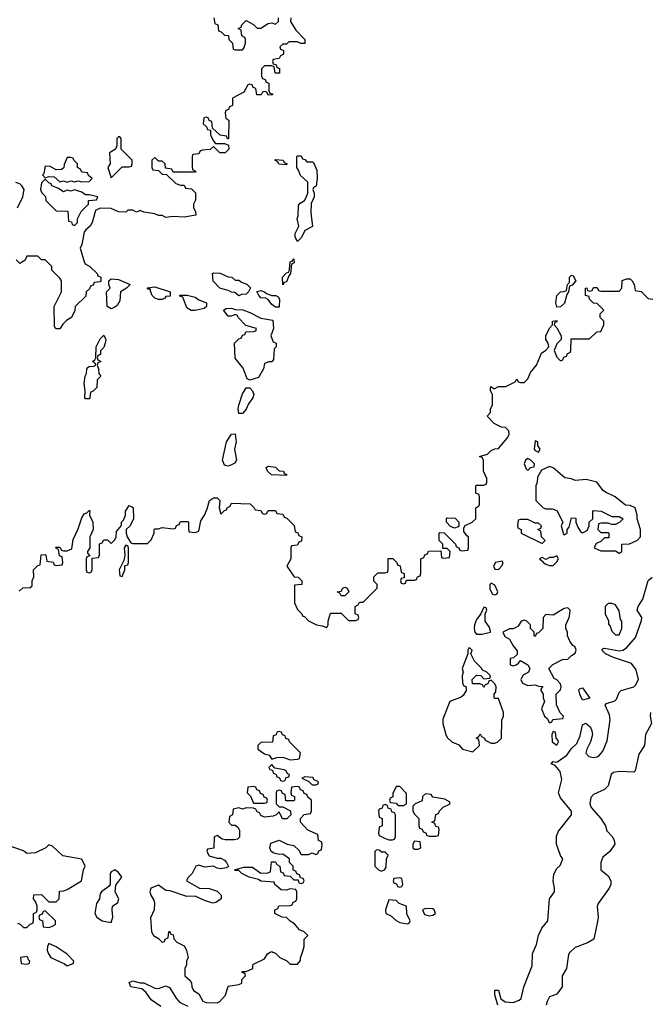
# Model space of a CAD drawing. Header units: inches. Extents: x 2722057 to 2913084, y 892730 to 1030005.
# Tile 193 of 231: x 2841710 to 2845161, y 949714 to 955099. Entities that reach past the tile are written whole.
import ezdxf

# ---------------------------------------------------------------- set-up
doc = ezdxf.new("R2010")
doc.units = ezdxf.units.IN
doc.header["$MEASUREMENT"] = 0
doc.layers.add('C8944', color=7, linetype='Continuous')
doc.layers.add('C8945', color=7, linetype='Continuous')

msp = doc.modelspace()

# ---------------------------------------------------------------- linework, layer by layer
at = {"layer": 'C8944', "color": 2, "elevation": 6}
msp.add_lwpolyline([(2841750, 949975.3), (2841714, 949970), (2841718, 949938), (2841750, 949934), (2841762, 949938), (2841766, 949950), (2841758, 949958), (2841755.3, 949970)], close=True, dxfattribs=at)
at = {"layer": 'C8944', "color": 2}
for points, elevation in [([(2841863.9, 950000), (2841866.8, 949990), (2841881, 949970), (2841956, 949936), (2841970, 949924.7), (2842002, 949938), (2842006, 949950), (2841968, 949990), (2841953, 950000)], 6), ([(2842624.5, 950000), (2842632, 949970), (2842622, 949950), (2842622, 949930), (2842614, 949910), (2842614, 949870), (2842643.6, 949843.6), (2842651.1, 949831.1), (2842652, 949810), (2842662, 949790), (2842691.1, 949771.1), (2842711.6, 949731.6), (2842730, 949724.7), (2842790, 949722), (2842806, 949730), (2842836.4, 949763.6), (2842850, 949814), (2842910, 949822), (2842926, 949830), (2842926, 949850), (2842946, 949870), (2842942, 949882), (2842927.3, 949887.3), (2842927.3, 949892.7), (2842950, 949894), (2842986, 949910), (2842986, 949930), (2842990, 949934), (2843050, 949962), (2843066, 949990), (2843080.4, 949999.6), (2843082, 950000)], 6), ([(2843095, 950000), (2843110, 949994), (2843134, 949970), (2843171.6, 949951.6), (2843190, 949934), (2843230, 949934), (2843247.3, 949952.7), (2843247.3, 949967.3), (2843257.1, 950000)], 6), ([(2844326.6, 949710), (2844310, 949766), (2844310, 949792), (2844330, 949790.8), (2844343.5, 949743.5), (2844366.8, 949726.8), (2844410, 949724), (2844443.3, 949736.7), (2844453.6, 949746.4), (2844469.7, 949810), (2844515.1, 949924.9), (2844516.3, 949990), (2844520.5, 950000)], 2), ([(2844722.9, 950000), (2844721.4, 949998.6), (2844713.7, 949986.3), (2844702, 949910), (2844678.8, 949870), (2844678, 949810), (2844650, 949769), (2844610, 949755.3), (2844596, 949730), (2844591, 949710)], 2), ([(2842481.6, 949701.6), (2842430, 949739.3), (2842400.9, 949780.9), (2842378.9, 949798.9), (2842318, 949810), (2842310, 949834), (2842330, 949842), (2842370, 949831), (2842390, 949830.8), (2842450, 949802.8), (2842470, 949801), (2842510, 949814.8), (2842530, 949806), (2842566.8, 949746.8), (2842585.2, 949725.2), (2842630, 949704)], 2)]:
    msp.add_lwpolyline(points, dxfattribs=dict(at, elevation=elevation))
at = {"layer": 'C8945', "color": 2}
for points, elevation in [([(2843194, 955110), (2843192, 955090), (2843222, 955042), (2843271.1, 954991.1), (2843270, 954968), (2843248.4, 954968.4), (2843230, 954978), (2843182, 954978), (2843170, 954966), (2843150, 954966), (2843134, 954950), (2843138, 954938), (2843154, 954930), (2843154, 954910), (2843138, 954902), (2843130, 954886), (2843098, 954882), (2843094, 954870), (2843098, 954858), (2843112.7, 954852.7), (2843118, 954838), (2843132.7, 954832.7), (2843132.7, 954807.3), (2843107.3, 954807.3), (2843102, 954842), (2843090, 954846), (2843050, 954846), (2843034, 954830), (2843034, 954790), (2843038, 954778), (2843052.7, 954772.7), (2843058, 954758), (2843072.7, 954752.7), (2843074, 954710), (2843078, 954698), (2843092.7, 954692.7), (2843092.7, 954687.3), (2843070, 954686), (2843062, 954702), (2843050, 954706), (2843038, 954702), (2843031.6, 954688.4), (2843008.4, 954688.4), (2843002, 954722), (2842987.3, 954727.3), (2842982, 954742), (2842970, 954746), (2842958, 954742), (2842936.9, 954703.1), (2842874, 954670), (2842874, 954630), (2842858, 954622), (2842852.7, 954607.3), (2842838, 954602), (2842834, 954590), (2842838, 954558), (2842854, 954550), (2842852.7, 954447.3), (2842847.3, 954447.3), (2842842, 954462), (2842807.3, 954467.3), (2842766, 954506), (2842762, 954542), (2842747.3, 954547.3), (2842742, 954562), (2842730, 954566), (2842718, 954562), (2842714, 954530), (2842732.7, 954512.7), (2842738, 954498), (2842754, 954494), (2842754, 954470), (2842770, 954434), (2842782, 954422), (2842830, 954422), (2842852.7, 954412.7), (2842854, 954390), (2842834, 954370), (2842806, 954370), (2842770, 954406), (2842751.6, 954388.4), (2842710, 954386), (2842698, 954382), (2842690, 954366), (2842658, 954362), (2842654, 954350), (2842654, 954290), (2842658, 954278), (2842674, 954270), (2842670, 954266), (2842550, 954266), (2842542, 954282), (2842507.3, 954287.3), (2842506, 954310), (2842490, 954326), (2842470, 954326), (2842450, 954346), (2842434, 954330), (2842434, 954290), (2842438, 954278), (2842470, 954274), (2842490, 954254), (2842512.7, 954252.7), (2842563.6, 954203.6), (2842590, 954194), (2842610, 954194), (2842618, 954178), (2842650, 954174), (2842672.7, 954152.7), (2842672.7, 954112.7), (2842662, 954090), (2842662, 954070), (2842672, 954050), (2842674, 954030), (2842610, 954019), (2842550, 954022), (2842510, 954018), (2842490, 954028), (2842470, 954028), (2842450, 954038), (2842390, 954046), (2842370, 954055.3), (2842350, 954046), (2842330, 954058), (2842302, 954058), (2842290, 954046), (2842250, 954048), (2842210, 954066), (2842150, 954068), (2842124.7, 954055.3), (2842106, 953990), (2842096, 953970), (2842071.3, 953950), (2842062.8, 953937.2), (2842051, 953870), (2842041, 953850), (2842064.7, 953770), (2842070, 953762), (2842094, 953750), (2842134, 953710), (2842138, 953698), (2842154, 953690), (2842154, 953670), (2842150, 953666), (2842118, 953662), (2842112.7, 953647.3), (2842098, 953642), (2842092.7, 953627.3), (2842074, 953610), (2842072.7, 953587.3), (2842014, 953530), (2842011.6, 953508.4), (2841994, 953470), (2841965.4, 953454.6), (2841945.4, 953434.6), (2841930, 953408), (2841908.4, 953408.4), (2841900.4, 953420.4), (2841898, 953530), (2841938, 953610), (2841938, 953670), (2841930, 953686), (2841886, 953730), (2841886, 953750), (2841870, 953766), (2841850, 953786), (2841830, 953786), (2841810, 953806), (2841750, 953806), (2841738, 953782), (2841710, 953766), (2841690, 953786)], 6), ([(2842772, 955110), (2842778, 955078), (2842794, 955070), (2842798, 955038), (2842812.7, 955032.7), (2842830, 955014), (2842852.7, 955012.7), (2842854, 954990), (2842874, 954970), (2842878, 954938), (2842890, 954934), (2842930, 954934), (2842936.4, 954943.6), (2842946, 954970), (2842946, 954990), (2842942, 955002), (2842926, 955010), (2842922, 955042), (2842906, 955050), (2842922, 955058), (2842926, 955070), (2842950, 955094), (2842990, 955072), (2843010, 955052), (2843030, 955052), (2843070, 955078), (2843090, 955082), (2843110, 955074), (2843126, 955090), (2843126, 955110)], 6), ([(2841698, 954070), (2841728, 954130), (2841734, 954170), (2841722, 954190), (2841710, 954202), (2841689, 954209)], 6), ([(2841707.3, 951972.7), (2841728, 951992), (2841767.3, 951992.7), (2841778, 952002), (2841778, 952030), (2841787.3, 952052.7), (2841786, 952090), (2841810, 952114), (2841822, 952118), (2841827.3, 952172.7), (2841850, 952174), (2841854, 952170), (2841858, 952138), (2841892.7, 952132.7), (2841898, 952118), (2841910, 952114), (2841942, 952118), (2841946, 952130), (2841942, 952162), (2841927.3, 952167.3), (2841922, 952202), (2841906, 952210), (2841910, 952214), (2841930, 952214), (2841938, 952198), (2841950, 952194), (2841970, 952194), (2841994.6, 952205.4), (2842003.1, 952256.9), (2842030, 952314), (2842050, 952374), (2842063.1, 952396.9), (2842078, 952402), (2842090, 952414), (2842094, 952414), (2842092, 952390), (2842110.9, 952350.9), (2842112, 952310), (2842094, 952270), (2842094, 952210), (2842082, 952190), (2842082, 952182), (2842094, 952166), (2842078, 952162), (2842074, 952150), (2842074, 952090), (2842078, 952078), (2842090, 952074), (2842102, 952078), (2842106, 952090), (2842106, 952154), (2842142, 952158), (2842146, 952170), (2842147.3, 952232.7), (2842162, 952238), (2842170, 952254), (2842190, 952254), (2842210, 952234), (2842230, 952254), (2842238, 952270), (2842240.4, 952299.6), (2842267.3, 952332.7), (2842268, 952350), (2842279, 952361), (2842288.7, 952390), (2842289, 952411), (2842310, 952442), (2842331.6, 952431.6), (2842332, 952370), (2842314, 952330), (2842292, 952310), (2842292, 952290), (2842298, 952270), (2842318, 952238), (2842330, 952234), (2842410, 952234), (2842430, 952254), (2842446, 952290), (2842446, 952310), (2842450, 952314), (2842470, 952314), (2842490, 952322), (2842550, 952314), (2842562, 952318), (2842567.3, 952332.7), (2842582, 952338), (2842590, 952354), (2842630, 952354), (2842634, 952350), (2842634, 952310), (2842638, 952298), (2842670, 952294), (2842690, 952302), (2842701.2, 952358.8), (2842722, 952390), (2842736.5, 952423.5), (2842749.2, 952470), (2842770, 952484.7), (2842790, 952484.7), (2842804.7, 952470), (2842801, 952430), (2842810, 952394), (2842830, 952414), (2842842, 952418), (2842846, 952430), (2842862, 952438), (2842870, 952454), (2842971.6, 952451.6), (2842994, 952430), (2842998, 952418), (2843030, 952414), (2843038, 952398), (2843050, 952394), (2843062, 952398), (2843070, 952414), (2843110, 952414), (2843118, 952398), (2843150, 952394), (2843158, 952378), (2843172.7, 952372.7), (2843212.7, 952332.7), (2843218, 952298), (2843232.7, 952292.7), (2843238, 952278), (2843254, 952270), (2843252.7, 952247.3), (2843238, 952242), (2843230, 952226), (2843198, 952222), (2843194, 952210), (2843194, 952150), (2843172, 952110), (2843212, 952052), (2843234, 952050), (2843254, 952030), (2843254, 952010), (2843214, 952006), (2843214, 951910), (2843230, 951874), (2843254, 951850), (2843258, 951838), (2843270, 951834), (2843290, 951812), (2843334, 951790), (2843364.7, 951784.7), (2843390, 951774), (2843398, 951790), (2843398, 951810), (2843410, 951854), (2843470, 951854), (2843510, 951814), (2843550, 951814), (2843562, 951818), (2843566, 951830), (2843562, 951842), (2843546, 951850), (2843546, 951890), (2843562, 951898), (2843570, 951914), (2843590, 951914), (2843666, 951990), (2843666, 952010), (2843648.4, 952028.4), (2843648.4, 952051.6), (2843670, 952074), (2843710, 952074), (2843722, 952078), (2843726, 952090), (2843727.3, 952152.7), (2843752.7, 952152.7), (2843774, 952130), (2843778, 952118), (2843791.6, 952111.6), (2843798, 952078), (2843814, 952070), (2843814, 952046), (2843798, 952042), (2843794, 952030), (2843798, 952018), (2843810, 952014), (2843822, 952018), (2843826, 952034), (2843870, 952034), (2843882, 952038), (2843887.3, 952052.7), (2843902, 952058), (2843906, 952070), (2843906, 952150), (2843922, 952158), (2843927.3, 952172.7), (2843942, 952178), (2843947.3, 952192.7), (2844014, 952194), (2844018, 952158), (2844030, 952154), (2844062, 952158), (2844066, 952190), (2844050, 952206), (2844026, 952206), (2844026, 952230), (2844006, 952250), (2844006, 952290), (2844010, 952294), (2844032.7, 952292.7), (2844094, 952230), (2844098, 952218), (2844114, 952210), (2844118, 952198), (2844130, 952194), (2844162, 952198), (2844166, 952210), (2844166, 952270), (2844156.4, 952276.4), (2844140.4, 952300.4), (2844140.4, 952319.6), (2844147.3, 952332.7), (2844186, 952350), (2844206, 952370), (2844206, 952430), (2844222, 952438), (2844226, 952450), (2844226, 952490), (2844222, 952502), (2844206, 952510), (2844206, 952550), (2844210, 952554), (2844250, 952554), (2844262, 952558), (2844266, 952570), (2844266, 952590), (2844248, 952630), (2844247.3, 952687.3), (2844242, 952702), (2844226, 952710), (2844270, 952722), (2844290, 952742), (2844310, 952752), (2844330, 952754), (2844378, 952810), (2844388, 952830), (2844386, 952850), (2844368, 952868), (2844346, 952870), (2844306, 952890), (2844268, 952930), (2844286, 952950), (2844286, 952970), (2844298, 952990), (2844298, 953050), (2844286, 953070), (2844286, 953090), (2844290, 953092), (2844302, 953082), (2844310, 953082), (2844330, 953092), (2844370, 953092), (2844422, 953118), (2844430, 953134), (2844438, 953118), (2844450, 953114), (2844470, 953114), (2844490, 953134), (2844506, 953170), (2844539, 953210), (2844564.7, 953275.3), (2844588.7, 953291.3), (2844606, 953310), (2844602, 953330), (2844589.3, 953349.3), (2844589.2, 953370.8), (2844608.4, 953411.6), (2844626, 953430), (2844626, 953450), (2844650, 953454), (2844650, 953446), (2844638, 953442), (2844634, 953430), (2844650, 953414), (2844674, 953370), (2844674, 953350), (2844650, 953326), (2844634, 953290), (2844650, 953254), (2844670, 953234), (2844682, 953238), (2844687.3, 953252.7), (2844702, 953258), (2844707.3, 953272.7), (2844722, 953278), (2844726, 953290), (2844727.3, 953352.7), (2844827.3, 953352.7), (2844868.4, 953391.6), (2844890, 953394), (2844906, 953430), (2844906, 953450), (2844886, 953470), (2844886, 953490), (2844906, 953510), (2844870, 953546), (2844850, 953548), (2844828, 953570), (2844826, 953586), (2844806, 953590), (2844806, 953630), (2844812.7, 953632.7), (2844818, 953618), (2844830, 953614), (2844842, 953618), (2844850, 953634), (2844870, 953634), (2844878, 953618), (2844890, 953614), (2844990, 953614), (2845006, 953630), (2845007.3, 953672.7), (2845030, 953682), (2845050, 953682), (2845062, 953670), (2845072, 953650), (2845078, 953618), (2845111.6, 953611.6), (2845150, 953574), (2845174, 953570)], 6), ([(2844520.5, 950000), (2844538, 950042), (2844550, 950091), (2844567.8, 950130), (2844599.6, 950170), (2844609.6, 950290), (2844636, 950330), (2844637, 950350), (2844629.7, 950390), (2844633.4, 950426.6), (2844650, 950456), (2844666.8, 950473.2), (2844682, 950510), (2844670, 950528), (2844647.6, 950590), (2844647, 950633), (2844659.1, 950660.9), (2844729.2, 950750), (2844729, 950770), (2844670, 950844), (2844659.3, 950870), (2844676.6, 950943.4), (2844667, 950987), (2844640.4, 951020.4), (2844618, 951030), (2844630, 951042), (2844650, 951038), (2844704.2, 951075.8), (2844730, 951113.4), (2844759.1, 951140.9), (2844776.9, 951183.1), (2844790, 951242), (2844808.9, 951251.1), (2844833, 951230), (2844841.6, 951210), (2844843.8, 951190), (2844834, 951150), (2844813, 951110), (2844807.7, 951087.7), (2844824.7, 951070), (2844850, 951063.8), (2844870, 951068), (2844883.3, 951076.7), (2844900.8, 951099.2), (2844924.9, 951155.1), (2844940.5, 951270), (2844937.4, 951297.4), (2844914, 951350), (2844920.9, 951359.1), (2844967, 951373), (2844976.6, 951383.4), (2844990, 951418.8), (2845001.2, 951430), (2845070, 951450.7), (2845080.1, 951459.9), (2845096, 951490), (2845083, 951543), (2845057.7, 951577.7), (2844959, 951610), (2844915.3, 951630), (2844895.3, 951650), (2844901.2, 951658.8), (2844910, 951661), (2844990, 951647.7), (2845010, 951650.4), (2845030, 951664), (2845079.4, 951720.6), (2845113.6, 951813.6), (2845114, 951830), (2845089.5, 951870), (2845094, 951890), (2845120.9, 951930), (2845150, 952032), (2845170.9, 952050.9)], 2), ([(2845162.8, 951310), (2845161, 951290), (2845166.8, 951250), (2845134.9, 951190), (2845130, 951128.7), (2845097.3, 951082.7), (2845077.3, 950990), (2845070, 950984.5), (2844992.7, 950987.3), (2844958.8, 950981.2), (2844946, 950970), (2844930, 950909.2), (2844910, 950889.4), (2844850, 950862), (2844835.1, 950844.9), (2844830.3, 950810), (2844837.1, 950790), (2844890.4, 950730), (2844915.5, 950690), (2844922.5, 950662.5), (2844953.4, 950630), (2844964, 950610), (2844966, 950590), (2844938.8, 950550), (2844901.1, 950518.9), (2844890.6, 950490), (2844891, 950450), (2844930, 950416), (2844944.9, 950390), (2844944.9, 950370), (2844936.3, 950350), (2844875.3, 950264.7), (2844870.9, 950249.1), (2844875.5, 950190), (2844872.8, 950167.2), (2844851.3, 950070), (2844818, 950050), (2844750, 950025.2), (2844722.9, 950000)], 2), ([(2843257.1, 950000), (2843266, 950030), (2843266, 950070), (2843286, 950090), (2843266, 950110), (2843241.2, 950121.2), (2843214.6, 950154.6), (2843190, 950168), (2843170, 950188), (2843146, 950190), (2843106, 950210), (2843106, 950230), (2843122, 950238), (2843127.3, 950252.7), (2843190, 950254), (2843202, 950258), (2843207.3, 950272.7), (2843222, 950278), (2843226, 950290), (2843226, 950330), (2843222, 950342), (2843190, 950346), (2843170, 950338), (2843140.4, 950340.4), (2843106, 950370), (2843102, 950382), (2843030, 950388), (2843016.4, 950396.4), (2842966, 950410), (2842926, 950430), (2842910, 950446), (2842890, 950446), (2842886, 950450), (2842936.4, 950463.6), (2842983.6, 950463.6), (2843030, 950432), (2843067.3, 950432.7), (2843082, 950438), (2843087.3, 950492.7), (2843110, 950494), (2843118, 950478), (2843134, 950470), (2843138, 950438), (2843152.7, 950432.7), (2843158, 950418), (2843190, 950414), (2843210, 950394), (2843234, 950394), (2843238, 950378), (2843250, 950374), (2843262, 950378), (2843266, 950390), (2843262, 950402), (2843246, 950406), (2843242, 950422), (2843227.3, 950427.3), (2843222, 950442), (2843207.3, 950447.3), (2843206, 950470), (2843186, 950490), (2843186, 950510), (2843150, 950535.3), (2843130, 950534), (2843101.2, 950541.2), (2843086, 950550), (2843078, 950570), (2843085.2, 950594.8), (2843130, 950612), (2843174, 950590), (2843210, 950582), (2843236.9, 950556.9), (2843250, 950534), (2843290, 950534), (2843310, 950542), (2843330, 950534), (2843342, 950538), (2843347.3, 950552.7), (2843362, 950558), (2843366, 950590), (2843362, 950602), (2843346, 950610), (2843342, 950642), (2843287.3, 950667.3), (2843246, 950710), (2843246, 950730), (2843267.3, 950752.7), (2843302, 950758), (2843306, 950770), (2843306, 950830), (2843287.3, 950847.3), (2843282, 950862), (2843267.3, 950867.3), (2843262, 950882), (2843247.3, 950887.3), (2843242, 950902), (2843230, 950906), (2843198, 950902), (2843194, 950870), (2843198, 950858), (2843214, 950850), (2843214, 950830), (2843210, 950826), (2843167.3, 950827.3), (2843162, 950862), (2843147.3, 950867.3), (2843142, 950882), (2843130, 950886), (2843118, 950882), (2843114, 950870), (2843114, 950810), (2843130, 950794), (2843150, 950794), (2843192, 950772), (2843194, 950750), (2843171.6, 950728.4), (2843149, 950729), (2843130, 950766), (2843114, 950750), (2843096.9, 950743.1), (2843050, 950738), (2843030, 950746), (2843022, 950762), (2843010, 950766), (2843002, 950782), (2842990, 950786), (2842950, 950788), (2842930, 950782), (2842910, 950788), (2842878, 950782), (2842874, 950750), (2842858, 950742), (2842854, 950710), (2842870, 950694), (2842890, 950694), (2842903.6, 950683.6), (2842912.7, 950667.3), (2842912.7, 950627.3), (2842902, 950618), (2842886, 950614), (2842834, 950614), (2842818, 950618), (2842790, 950638), (2842774, 950630), (2842772.7, 950567.3), (2842738, 950562), (2842734, 950550), (2842746.4, 950526.4), (2842790, 950514), (2842810, 950514), (2842830, 950502), (2842842, 950490), (2842852.7, 950467.3), (2842839.6, 950460.4), (2842810, 950455.3), (2842790, 950458), (2842770, 950468.7), (2842724, 950464), (2842690, 950475.3), (2842674, 950470), (2842654, 950430), (2842630, 950406), (2842622, 950390), (2842694, 950350), (2842747.3, 950347.3), (2842790, 950332), (2842812, 950310), (2842812, 950290), (2842787.7, 950272.3), (2842767.5, 950267.5), (2842721.7, 950281.7), (2842670, 950306), (2842624.5, 950304.5), (2842534.2, 950334.2), (2842510, 950337.2), (2842470, 950365.2), (2842427.3, 950350), (2842422.8, 950330), (2842426.8, 950310), (2842444, 950284), (2842447.5, 950267.5), (2842446.8, 950230), (2842426.4, 950186.4), (2842432, 950110), (2842442, 950090), (2842470, 950074), (2842490, 950054), (2842502, 950058), (2842506, 950070), (2842522, 950078), (2842526, 950110), (2842530, 950114), (2842538, 950098), (2842550, 950094), (2842552.7, 950072.7), (2842570, 950054), (2842610, 950034), (2842622, 950010), (2842624.5, 950000)], 6), ([(2841698, 950158), (2841712.7, 950152.7), (2841730, 950134), (2841750, 950134), (2841767.3, 950152.7), (2841782, 950158), (2841786, 950170), (2841786, 950210), (2841802, 950218), (2841806, 950230), (2841806, 950250), (2841796.4, 950276.4), (2841786, 950290), (2841787.3, 950312.7), (2841830, 950314), (2841870, 950274), (2841910, 950274), (2841926, 950290), (2841927.3, 950332.7), (2841950, 950334), (2841970, 950342), (2842048, 950390), (2842059, 950450), (2842068.7, 950470), (2842050, 950508), (2841945.6, 950525.6), (2841890, 950578), (2841870, 950586), (2841854, 950570), (2841796.8, 950543.2), (2841750, 950539), (2841730, 950553.2), (2841630, 950588.7)], 6), ([(2841953, 950000), (2841910, 950028.7), (2841870, 950046), (2841862, 950030), (2841861, 950010), (2841863.9, 950000)], 6), ([(2843082, 950000), (2843090, 950002), (2843095, 950000)], 6)]:
    msp.add_lwpolyline(points, dxfattribs=dict(at, elevation=elevation))
for points, elevation in [([(2842258, 954458), (2842250, 954458), (2842242, 954450), (2842242, 954410), (2842234, 954390), (2842202, 954370), (2842204.7, 954310), (2842192, 954290), (2842210, 954234), (2842270, 954294), (2842310, 954294), (2842322, 954298), (2842326, 954310), (2842326, 954330), (2842266, 954390), (2842266, 954450)], 6), ([(2841990, 954346), (2841970, 954346), (2841952.7, 954307.3), (2841951.6, 954288.4), (2841939.6, 954280.4), (2841910, 954278), (2841876.4, 954296.4), (2841850, 954298), (2841842, 954258), (2841834, 954250), (2841850, 954234), (2841870, 954242), (2841899.6, 954239.6), (2841930, 954212), (2841950, 954218), (2841970, 954211.3), (2841990, 954218), (2842010, 954212), (2842030, 954218), (2842050, 954212), (2842090, 954214), (2842106, 954230), (2842087.3, 954247.3), (2842082, 954262), (2842050, 954266), (2842042, 954282), (2842026, 954290), (2842026, 954310), (2842006, 954330), (2842002, 954342)], 6), ([(2843170, 954306), (2843128.4, 954308.4), (2843122, 954322), (2843106, 954330), (2843110, 954334), (2843151.6, 954331.6), (2843158, 954318), (2843172.7, 954312.7)], 6), ([(2843282, 954322), (2843310, 954322), (2843318, 954318), (2843335.3, 954275.3), (2843338, 954230), (2843331.6, 954188.4), (2843318, 954182), (2843314, 954170), (2843322, 954150), (2843322, 954130), (2843305.4, 954094.6), (2843302.8, 954042.8), (2843311.6, 953968.4), (2843270, 953946), (2843251.6, 953908.4), (2843230, 953886), (2843218, 953910), (2843218, 953930), (2843238, 953970), (2843228.7, 954010), (2843234, 954026), (2843235.3, 954084.7), (2843244, 954096), (2843268, 954110), (2843276.4, 954123.6), (2843286, 954150), (2843287.3, 954172.7), (2843286, 954210), (2843247.3, 954247.3), (2843236.4, 954276.4), (2843226, 954290), (2843226, 954350), (2843230, 954354), (2843250, 954354), (2843258, 954338), (2843270, 954334)], 6), ([(2841850, 954226), (2841830, 954206), (2841824.7, 954170), (2841831.6, 954151.6), (2841851.6, 954131.6), (2841854, 954110), (2841910, 954054), (2841972.7, 954052.7), (2841978, 953998), (2841992.7, 953992.7), (2841998, 953978), (2842010, 953974), (2842026, 953990), (2842026, 954010), (2842046, 954050), (2842086, 954090), (2842086, 954110), (2842130, 954114), (2842138, 954130), (2842090, 954142), (2842070, 954142), (2842050, 954155.3), (2842010, 954168), (2841990, 954162), (2841970, 954166), (2841950, 954158), (2841918, 954178), (2841886, 954190), (2841882, 954202), (2841870, 954206)], 6), ([(2843150, 953648), (2843148, 953690), (2843170, 953714), (2843182, 953718), (2843187.3, 953732.7), (2843190, 953774), (2843202, 953778), (2843210, 953792), (2843212, 953770), (2843198, 953762), (2843192, 953710), (2843182, 953698), (2843170, 953666), (2843158, 953662)], 6), ([(2842890, 953674), (2842910, 953674), (2842923.6, 953663.6), (2842952.7, 953652.7), (2842972.7, 953632.7), (2842962, 953610), (2842950, 953598), (2842923.6, 953596.4), (2842910, 953588), (2842887.3, 953607.3), (2842868.4, 953608.4), (2842856.4, 953616.4), (2842806, 953630), (2842768.7, 953668.7), (2842766, 953710), (2842770, 953714), (2842807.3, 953712.7), (2842850, 953692), (2842871.6, 953691.6)], 6), ([(2844650, 953526), (2844648.9, 953528.9), (2844644, 953550), (2844649.5, 953590.5), (2844670, 953611.3), (2844688, 953612), (2844702, 953618), (2844708, 953650), (2844718, 953662), (2844718, 953690), (2844730, 953702), (2844738, 953698), (2844754, 953670), (2844732.7, 953647.3), (2844718, 953642), (2844714, 953610), (2844703.6, 953596.4), (2844690.7, 953549.3), (2844670, 953528)], 6), ([(2842210, 953518), (2842188, 953530), (2842186, 953610), (2842206, 953630), (2842198, 953650), (2842198, 953670), (2842210, 953682), (2842250, 953678.8), (2842314, 953650), (2842294, 953630), (2842262, 953610), (2842258, 953562), (2842243.6, 953536.4), (2842230, 953526)], 6), ([(2842470, 953568.7), (2842450, 953575.3), (2842435.3, 953590), (2842426, 953614), (2842426, 953626), (2842414, 953626), (2842407.3, 953632.7), (2842450, 953638), (2842534, 953610), (2842532.7, 953587.3), (2842510, 953586), (2842503.6, 953576.4), (2842490, 953568.7)], 6), ([(2842648, 953508), (2842624, 953524), (2842602, 953582), (2842587.3, 953587.3), (2842587.3, 953592.7), (2842627.3, 953592.7), (2842670, 953581), (2842690, 953566), (2842732, 953550), (2842732, 953530), (2842719.8, 953520.2), (2842670, 953508.7)], 6), ([(2843090, 953591.3), (2843111.3, 953591.3), (2843123.6, 953583.6), (2843131, 953570), (2843130, 953526), (2843110, 953526), (2843090, 953542), (2843070, 953568.7), (2843056.4, 953576.4), (2843030, 953578), (2843018, 953590), (2843007.3, 953612.7), (2843030, 953618), (2843050, 953611.3), (2843061, 953601)], 6), ([(2842970, 953128), (2842955.3, 953135.3), (2842933.6, 953193.6), (2842888.4, 953248.4), (2842886, 953330), (2842910, 953354), (2842922, 953358), (2842930, 953374), (2842942, 953378), (2842947.3, 953392.7), (2842990, 953394), (2843002, 953398), (2843006, 953410), (2842947.3, 953427.3), (2842906, 953470), (2842902, 953482), (2842890, 953486), (2842870, 953478), (2842850, 953478), (2842826, 953510), (2842840.4, 953519.6), (2842870, 953522), (2842890, 953514), (2842931.6, 953511.6), (2842970, 953498), (2843030, 953466), (2843094.8, 953454.8), (2843098.8, 953410), (2843084.7, 953370), (2843098, 953338), (2843114, 953330), (2843114, 953310), (2843102, 953298), (2843099.6, 953240.4), (2843090, 953228), (2843072.7, 953227.3), (2843050, 953218), (2843044.7, 953190), (2843017.3, 953142.7)], 6), ([(2842070, 953026), (2842066, 953030), (2842068, 953070), (2842062, 953110), (2842068, 953150), (2842076.4, 953163.6), (2842078, 953190), (2842083.1, 953196.9), (2842090, 953202), (2842116.4, 953203.6), (2842126, 953210), (2842122, 953222), (2842108, 953230), (2842122, 953238), (2842126, 953250), (2842128.7, 953310), (2842150, 953354), (2842170, 953374), (2842182, 953350), (2842178, 953330), (2842170, 953306), (2842152.7, 953287.3), (2842151.6, 953268.4), (2842138, 953262), (2842134, 953250), (2842138, 953238), (2842154, 953230), (2842138, 953222), (2842134, 953210), (2842142, 953190), (2842143.6, 953163.6), (2842154, 953150), (2842134, 953130), (2842132.7, 953087.3), (2842112.7, 953067.3), (2842098, 953062), (2842094, 953030), (2842090, 953026)], 6), ([(2842910, 952946), (2842905.2, 952970), (2842909.2, 952990), (2842930, 953052), (2842943.2, 953076.8), (2842950, 953084.7), (2842970, 953084.7), (2842984.7, 953070), (2842991.3, 953050), (2842986, 953030), (2842962, 952998), (2842950, 952968), (2842930, 952946)], 6), ([(2842850, 952657.2), (2842830, 952662), (2842819.3, 952690), (2842841.2, 952790), (2842870, 952832), (2842890, 952834), (2842894.8, 952790), (2842884.7, 952750), (2842896, 952690), (2842886.8, 952673.2), (2842870, 952665.2)], 6), ([(2844530, 952795.3), (2844526, 952750), (2844530, 952742), (2844550, 952734), (2844558, 952750), (2844546, 952770), (2844546, 952790)], 6), ([(2844490, 952699), (2844478, 952690), (2844471.3, 952670), (2844482, 952642), (2844490, 952634), (2844506, 952650), (2844526, 952654), (2844528, 952670), (2844508, 952690)], 6), ([(2843170, 952606), (2843088.9, 952608.9), (2843066, 952630), (2843058, 952650), (2843070, 952658), (2843110, 952652), (2843130, 952632), (2843154, 952630), (2843158, 952618), (2843172, 952610)], 6), ([(2844610, 952655.3), (2844564.7, 952635.3), (2844543.6, 952596.4), (2844542, 952570), (2844534, 952550), (2844534, 952470), (2844574, 952430), (2844590, 952424.7), (2844623.6, 952423.6), (2844650, 952414), (2844682, 952350), (2844674, 952330), (2844685.4, 952285.4), (2844690, 952282), (2844706, 952290), (2844706, 952310), (2844716.4, 952323.6), (2844730, 952374), (2844752.7, 952372.7), (2844754, 952350), (2844763.6, 952323.6), (2844779.6, 952299.6), (2844790, 952292), (2844814.6, 952305.4), (2844826, 952330), (2844826, 952350), (2844846, 952370), (2844846, 952410), (2844850, 952414), (2844891.6, 952411.6), (2844950, 952382), (2844990, 952382), (2845011.6, 952368.4), (2844994, 952350), (2844970, 952338), (2844950, 952338), (2844930, 952346), (2844890, 952346), (2844878, 952342), (2844874, 952310), (2844890, 952294), (2844930, 952294), (2844934, 952290), (2844934, 952266), (2844910, 952266), (2844890, 952246), (2844865.4, 952234.6), (2844854, 952210), (2844890, 952194), (2844970, 952194), (2844990, 952182), (2845006, 952190), (2845006, 952230), (2845047.3, 952232.7), (2845090, 952252), (2845108, 952270), (2845108, 952310), (2845088.9, 952368.9), (2845088.7, 952390), (2845078, 952430), (2845050, 952442), (2845024.7, 952444.7), (2844968, 952490), (2844915.1, 952515.1), (2844903.2, 952523.2), (2844869, 952569), (2844810, 952584), (2844750, 952579), (2844730, 952588), (2844692.7, 952592.7), (2844630, 952648.7)], 6), ([(2844090, 952318), (2844067.3, 952327.3), (2844046, 952350), (2844046, 952370), (2844050, 952374), (2844092.7, 952372.7), (2844114, 952350), (2844114, 952330), (2844110, 952326)], 6), ([(2844490, 952366), (2844450, 952366), (2844438, 952362), (2844434, 952330), (2844438, 952318), (2844454, 952310), (2844454, 952290), (2844570, 952234), (2844586, 952250), (2844566, 952270), (2844562, 952302), (2844546, 952310), (2844562, 952318), (2844566, 952330), (2844550, 952346), (2844530, 952346)], 6), ([(2842290, 952226), (2842282, 952210), (2842284.7, 952170), (2842279.6, 952140.4), (2842254, 952090), (2842258, 952058), (2842270, 952054), (2842286, 952090), (2842286, 952114), (2842302, 952118), (2842306, 952130), (2842306, 952210), (2842302, 952222)], 6), ([(2844350, 952138), (2844314, 952130), (2844302, 952110), (2844310, 952094), (2844330, 952092), (2844350, 952114), (2844355.3, 952130)], 6), ([(2844650, 952166), (2844630, 952158), (2844610, 952158), (2844590, 952146), (2844570, 952158), (2844554, 952150), (2844574, 952134), (2844574, 952130), (2844590, 952122), (2844610, 952114), (2844630, 952114), (2844650, 952134), (2844658, 952150)], 6), ([(2844290, 952018), (2844282, 952010), (2844283.6, 951983.6), (2844298, 951958), (2844310, 951954), (2844322, 951958), (2844326, 951970), (2844310, 952006)], 6), ([(2843490, 951948), (2843468.4, 951948.4), (2843462, 951962), (2843448, 951970), (2843470, 951974), (2843478, 951990), (2843490, 951996), (2843502, 951990), (2843512, 951970)], 6), ([(2844250, 951886), (2844234, 951850), (2844210, 951818), (2844198.8, 951790), (2844197.3, 951770), (2844200.7, 951750), (2844210, 951738.8), (2844240.9, 951739.1), (2844270, 951746), (2844286, 951750), (2844286, 951754), (2844279, 951779), (2844258, 951810), (2844258, 951850), (2844266, 951870), (2844262, 951882)], 6), ([(2844710, 951882), (2844690, 951879), (2844630, 951842), (2844590, 951846), (2844574, 951830), (2844572, 951770), (2844550, 951746), (2844538, 951742), (2844530, 951726), (2844526, 951730), (2844526, 951750), (2844506, 951770), (2844506, 951790), (2844486, 951810), (2844470, 951815.3), (2844454, 951810), (2844438, 951782), (2844425.4, 951774.6), (2844410, 951768), (2844390, 951768), (2844354, 951750), (2844365.4, 951725.4), (2844391.1, 951711.1), (2844410, 951674), (2844432.7, 951647.3), (2844432.7, 951627.3), (2844411.6, 951608.4), (2844394, 951606), (2844394, 951570), (2844410, 951564.7), (2844426, 951570), (2844440.4, 951579.6), (2844450, 951594), (2844490, 951571.3), (2844502, 951550), (2844494, 951530), (2844465.4, 951514.6), (2844458, 951502), (2844452, 951490), (2844462, 951470), (2844490, 951458), (2844530, 951462), (2844550, 951454), (2844572.7, 951452.7), (2844562, 951438), (2844562, 951430), (2844574, 951410), (2844574, 951390), (2844582, 951370), (2844566, 951330), (2844582, 951290), (2844596.9, 951276.9), (2844610, 951254), (2844622, 951258), (2844628.4, 951271.6), (2844682, 951278), (2844686, 951290), (2844667.3, 951307.3), (2844648.4, 951351.6), (2844646, 951410), (2844670, 951434), (2844674, 951450), (2844670, 951466), (2844650, 951488), (2844635.3, 951495.3), (2844606, 951550), (2844628.4, 951571.6), (2844680.4, 951599.6), (2844710, 951602), (2844730, 951622), (2844750, 951634), (2844755.3, 951650), (2844748, 951670), (2844736.5, 951676.5), (2844720.9, 951700.9), (2844708.7, 951730), (2844708, 951750), (2844698, 951770), (2844698, 951790), (2844717.2, 951830), (2844721.2, 951850), (2844722, 951870)], 6), ([(2844950, 951906), (2844930, 951906), (2844914, 951890), (2844914, 951850), (2844931.6, 951811.6), (2844932.7, 951792.7), (2844942, 951782), (2844950, 951754), (2844970, 951734), (2844990, 951734), (2845006, 951770), (2845006, 951810), (2844998, 951818), (2844990, 951866), (2844970, 951898)], 6), ([(2844170, 951666), (2844162, 951650), (2844162, 951630), (2844131.3, 951550), (2844136, 951530), (2844131.3, 951510), (2844132.7, 951472.7), (2844138, 951458), (2844154, 951450), (2844154, 951430), (2844136.9, 951403.1), (2844125.4, 951394.6), (2844064.7, 951370), (2844026, 951274), (2844024.7, 951250), (2844042, 951190), (2844050, 951174), (2844074, 951150), (2844112.7, 951132.7), (2844134, 951110), (2844190, 951094), (2844226, 951130), (2844222, 951162), (2844208, 951170), (2844222, 951178), (2844230, 951194), (2844238, 951178), (2844254, 951170), (2844258, 951158), (2844290, 951142), (2844310, 951142), (2844326, 951150), (2844346, 951170), (2844348.4, 951268.4), (2844358, 951290), (2844358, 951310), (2844330, 951386), (2844310, 951386), (2844306, 951390), (2844306, 951410), (2844316.4, 951423.6), (2844318, 951450), (2844310, 951466), (2844290, 951486), (2844278, 951482), (2844272.7, 951467.3), (2844258, 951462), (2844250, 951446), (2844242, 951462), (2844227.3, 951467.3), (2844187.3, 951467.3), (2844186, 951490), (2844210, 951514), (2844232.7, 951512.7), (2844250, 951494), (2844282, 951498), (2844286, 951510), (2844266, 951530), (2844242, 951542), (2844234.6, 951554.6), (2844198, 951590), (2844178, 951630), (2844186, 951650)], 6), ([(2844790, 951378), (2844775.3, 951410), (2844770, 951434), (2844778, 951442), (2844790, 951444.7), (2844830, 951389.2)], 2), ([(2843130, 951206), (2843118, 951202), (2843112.7, 951187.3), (2843098, 951182), (2843092.7, 951147.3), (2843030, 951146), (2843014, 951130), (2843014, 951110), (2843050, 951084.7), (2843076, 951076), (2843090, 951054), (2843116.4, 951063.6), (2843150, 951066), (2843190, 951051.3), (2843230, 951054), (2843242, 951058), (2843246, 951090), (2843186, 951150), (2843182, 951162), (2843167.3, 951167.3), (2843162, 951182), (2843147.3, 951187.3), (2843142, 951202)], 6), ([(2844630, 951206), (2844622, 951190), (2844624.7, 951150), (2844650, 951132), (2844659, 951150), (2844657.2, 951157.2), (2844646, 951170), (2844642, 951202)], 6), ([(2843090, 951026), (2843074, 951010), (2843078, 950998), (2843094, 950994), (2843098, 950978), (2843114, 950970), (2843118, 950958), (2843132.7, 950952.7), (2843138, 950938), (2843150, 950934), (2843162, 950938), (2843167.3, 950952.7), (2843182, 950958), (2843186, 950970), (2843175.3, 950975.3), (2843168, 950990), (2843156.5, 950996.5), (2843106, 951006)], 6), ([(2843270, 950958), (2843254, 950950), (2843292.7, 950932.7), (2843310, 950914), (2843330, 950914), (2843342, 950918), (2843346, 950930), (2843322, 950942), (2843314, 950954)], 6), ([(2842990, 950906), (2842958, 950902), (2842954, 950870), (2842972.7, 950852.7), (2842990, 950814), (2843050, 950814), (2843062, 950818), (2843066, 950830), (2843062, 950842), (2843047.3, 950847.3), (2843042, 950862), (2843027.3, 950867.3), (2843022, 950882), (2843007.3, 950887.3), (2843002, 950902)], 6), ([(2843790, 950906), (2843770, 950906), (2843752.7, 950867.3), (2843752, 950848), (2843738, 950842), (2843734, 950830), (2843738, 950818), (2843770, 950814), (2843782, 950802), (2843810, 950802), (2843826, 950810), (2843827.3, 950867.3)], 6), ([(2843930, 950866), (2843914, 950850), (2843912.7, 950827.3), (2843874, 950810), (2843862, 950798), (2843862, 950770), (2843870, 950754), (2843894, 950730), (2843894, 950690), (2843898, 950678), (2843912.7, 950672.7), (2843918, 950658), (2843932.7, 950652.7), (2843938, 950638), (2843950, 950634), (2843990, 950634), (2844002, 950638), (2844006, 950670), (2844002, 950682), (2843987.3, 950687.3), (2843982, 950702), (2843966, 950710), (2843982, 950718), (2843987.3, 950752.7), (2844002, 950758), (2844007.3, 950772.7), (2844027.3, 950792.7), (2844066, 950810), (2844062, 950822), (2844036.4, 950836.4), (2843970, 950846), (2843962, 950862)], 6), ([(2843710, 950806), (2843698, 950802), (2843692.7, 950787.3), (2843678, 950782), (2843674, 950770), (2843678, 950738), (2843694, 950730), (2843694, 950690), (2843678, 950682), (2843674, 950650), (2843678, 950638), (2843703.6, 950623.6), (2843730, 950614), (2843750, 950614), (2843762, 950618), (2843766, 950630), (2843766, 950750), (2843762, 950762), (2843747.3, 950767.3), (2843742, 950782), (2843727.3, 950787.3), (2843722, 950802)], 6), ([(2843870, 950606), (2843862, 950590), (2843862, 950570), (2843870, 950562), (2843890, 950562), (2843906, 950570), (2843902, 950602)], 6), ([(2843662, 950558), (2843654, 950550), (2843654, 950470), (2843674, 950450), (2843690, 950442), (2843706, 950450), (2843716.4, 950463.6), (2843718, 950510), (2843726, 950530), (2843710, 950546), (2843690, 950546), (2843676.4, 950556.4)], 6), ([(2842230, 950448.7), (2842210, 950438), (2842206, 950430), (2842206, 950370), (2842199.8, 950360.2), (2842158, 950330), (2842150, 950318), (2842146, 950290), (2842130, 950266), (2842121, 950210), (2842132, 950190), (2842162, 950170), (2842210, 950162), (2842219, 950190), (2842215.3, 950230), (2842218, 950250), (2842248, 950270), (2842252.7, 950290), (2842233.2, 950330), (2842235.3, 950364.7), (2842268.7, 950410), (2842250, 950435.3)], 6), ([(2843790, 950406), (2843758, 950402), (2843754, 950390), (2843758, 950378), (2843772.7, 950372.7), (2843778, 950358), (2843790, 950354), (2843802, 950358), (2843806, 950370), (2843802, 950402)], 6), ([(2843730, 950286), (2843712, 950230), (2843714, 950210), (2843739.8, 950199.8), (2843770, 950172), (2843790, 950162), (2843830, 950154), (2843842, 950158), (2843846, 950170), (2843828.9, 950208.9), (2843826, 950250), (2843786, 950266), (2843770, 950282)], 6), ([(2843930, 950238), (2843914, 950230), (2843926, 950206), (2843950, 950198), (2843970, 950202), (2843986, 950210), (2843978, 950230), (2843970, 950235.3)], 6), ([(2841850, 950226), (2841838, 950222), (2841832.7, 950207.3), (2841818, 950202), (2841814, 950190), (2841818, 950178), (2841834, 950170), (2841838, 950138), (2841870, 950134), (2841890, 950142), (2841906, 950150), (2841906, 950170)], 6)]:
    msp.add_lwpolyline(points, close=True, dxfattribs=dict(at, elevation=elevation))

doc.saveas('drawing.dxf')
